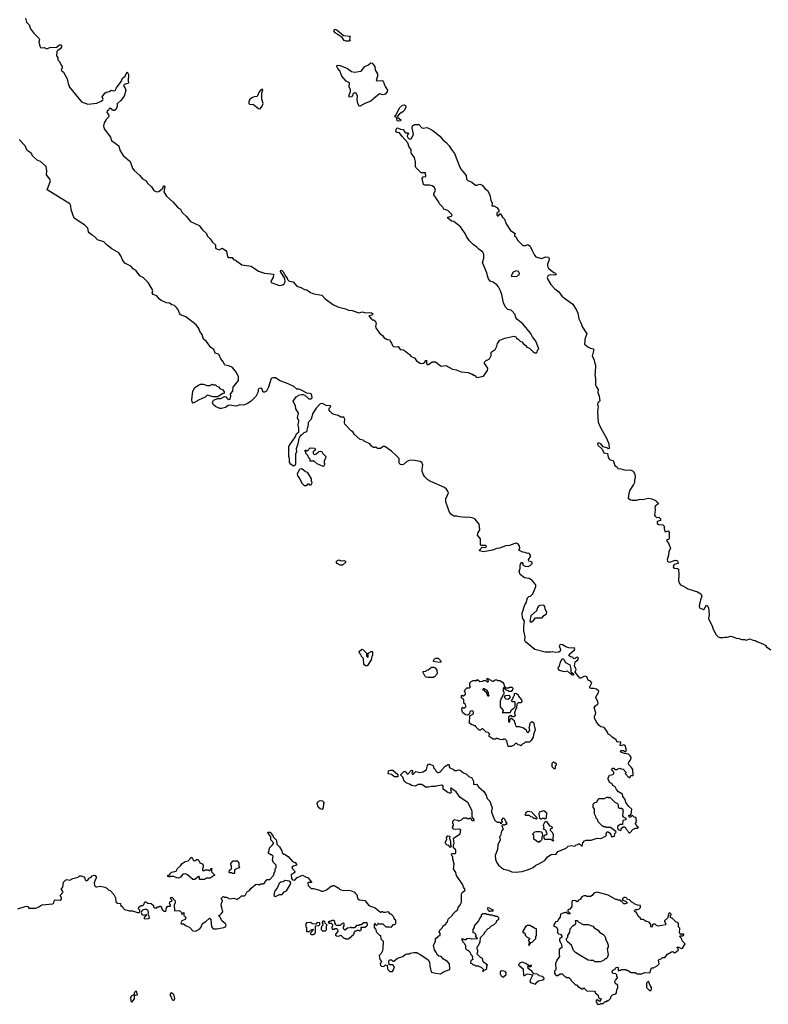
# Model space of a CAD drawing. Extents: x 1862350 to 2057294, y 212041 to 437318.
# Tile 179 of 256: x 1953868 to 1963950, y 319460 to 332713. Entities that reach past the tile are written whole.
import ezdxf

# ---------------------------------------------------------------- set-up
doc = ezdxf.new("R2010")
doc.units = 0

msp = doc.modelspace()

# ---------------------------------------------------------------- linework, layer by layer
at = {"layer": '0CON10XD'}
for points in [[(1953947, 332733), (1953958, 332678), (1953996, 332646), (1954012, 332592), (1954054, 332535), (1954124, 332464), (1954133, 332445), (1954127, 332415), (1954141, 332355), (1954150, 332340), (1954163, 332333), (1954197, 332337), (1954235, 332320), (1954272, 332338), (1954365, 332343), (1954405, 332374), (1954425, 332373), (1954433, 332365), (1954430, 332345), (1954415, 332319), (1954381, 332299), (1954370, 332285), (1954362, 332225), (1954380, 332205), (1954382, 332172), (1954405, 332150), (1954425, 332100), (1954440, 332085), (1954440, 332065), (1954427, 332035), (1954457, 332007), (1954507, 331917), (1954520, 331855), (1954541, 331805), (1954699, 331609), (1954787, 331577), (1954905, 331589), (1954965, 331615), (1954989, 331635), (1954992, 331645), (1954979, 331675), (1955014, 331726), (1955035, 331737), (1955078, 331745), (1955102, 331765), (1955135, 331755), (1955155, 331759), (1955173, 331797), (1955237, 331883), (1955254, 331925), (1955290, 331955), (1955315, 332010), (1955335, 331975), (1955328, 331888), (1955333, 331865), (1955323, 331855), (1955275, 331839), (1955266, 331825), (1955285, 331801), (1955296, 331766), (1955274, 331685), (1955231, 331625), (1955180, 331580), (1955182, 331545), (1955164, 331505), (1955145, 331492), (1955125, 331490), (1955085, 331521), (1955075, 331515), (1955065, 331496), (1955047, 331485), (1955043, 331463), (1955064, 331435), (1955067, 331415), (1955060, 331395), (1955035, 331370), (1955007, 331323), (1954996, 331285), (1955005, 331243), (1955092, 331132), (1955106, 331085), (1955205, 331015), (1955218, 330955), (1955261, 330885), (1955354, 330805), (1955388, 330715), (1955410, 330685), (1955488, 330618), (1955521, 330571), (1955571, 330545), (1955591, 330511), (1955643, 330463), (1955675, 330415), (1955715, 330398), (1955740, 330400), (1955794, 330446), (1955805, 330478), (1955816, 330475), (1955821, 330465), (1955809, 330395), (1955845, 330337), (1955935, 330255), (1955995, 330188), (1956032, 330162), (1956055, 330120), (1956115, 330063), (1956167, 329995), (1956285, 329942), (1956329, 329885), (1956382, 329835), (1956392, 329805), (1956435, 329765), (1956465, 329718), (1956505, 329685), (1956503, 329645), (1956510, 329635), (1956555, 329617), (1956595, 329639), (1956646, 329606), (1956653, 329595), (1956665, 329525), (1956674, 329514), (1956731, 329511), (1956746, 329485), (1956776, 329476), (1956862, 329412), (1956985, 329396), (1957085, 329330), (1957165, 329303), (1957285, 329290), (1957283, 329245), (1957249, 329195), (1957257, 329177), (1957365, 329136), (1957414, 329146), (1957432, 329158), (1957442, 329185), (1957438, 329228), (1957380, 329325), (1957385, 329340), (1957398, 329338), (1957415, 329320), (1957452, 329255), (1957472, 329235), (1957474, 329214), (1957495, 329194), (1957550, 329185), (1957600, 329125), (1957655, 329107), (1957703, 329083), (1957735, 329076), (1957785, 329043), (1957830, 329025), (1957935, 329006), (1957981, 328955), (1958095, 328876), (1958165, 328842), (1958255, 328821), (1958295, 328804), (1958345, 328801), (1958435, 328769), (1958485, 328782), (1958525, 328766), (1958584, 328774), (1958608, 328768), (1958622, 328755), (1958620, 328745), (1958610, 328735), (1958572, 328725), (1958605, 328680), (1958615, 328673), (1958635, 328672), (1958655, 328660), (1958667, 328625), (1958666, 328604), (1958658, 328585), (1958663, 328565), (1958713, 328493), (1958755, 328464), (1958774, 328434), (1958815, 328410), (1958853, 328403), (1958858, 328385), (1958877, 328357), (1958889, 328329), (1958904, 328314), (1958925, 328308), (1958964, 328314), (1958993, 328273), (1959035, 328271), (1959052, 328262), (1959116, 328206), (1959138, 328178), (1959185, 328163), (1959210, 328120), (1959260, 328090), (1959285, 328085), (1959305, 328089), (1959326, 328105), (1959335, 328128), (1959345, 328132), (1959348, 328085), (1959355, 328072), (1959375, 328074), (1959425, 328108), (1959466, 328106), (1959486, 328096), (1959535, 328053), (1959545, 328050), (1959609, 328059), (1959695, 328008), (1959745, 327999), (1959815, 327974), (1959906, 327966), (1959955, 327940), (1959965, 327940), (1959975, 327930), (1959995, 327930), (1960010, 327915), (1960015, 327900), (1960025, 327898), (1960115, 327916), (1960169, 327991), (1960173, 328023), (1960130, 328085), (1960130, 328105), (1960155, 328130), (1960165, 328130), (1960195, 328150), (1960218, 328195), (1960218, 328232), (1960231, 328249), (1960272, 328275), (1960295, 328320), (1960303, 328355), (1960335, 328400), (1960403, 328427), (1960523, 328453), (1960550, 328445), (1960560, 328425), (1960580, 328415), (1960612, 328382), (1960636, 328376), (1960650, 328355), (1960685, 328330), (1960700, 328305), (1960735, 328292), (1960780, 328245), (1960805, 328230), (1960825, 328230), (1960835, 328240), (1960840, 328265), (1960858, 328285), (1960819, 328385), (1960774, 328444), (1960746, 328496), (1960645, 328618), (1960563, 328683), (1960552, 328705), (1960543, 328745), (1960498, 328795), (1960485, 328805), (1960444, 328814), (1960411, 328845), (1960384, 328904), (1960362, 329015), (1960345, 329064), (1960318, 329118), (1960296, 329145), (1960245, 329179), (1960206, 329195), (1960182, 329225), (1960166, 329265), (1960161, 329305), (1960103, 329445), (1960121, 329505), (1960119, 329555), (1960107, 329585), (1960050, 329625), (1960025, 329653), (1959975, 329689), (1959926, 329735), (1959885, 329797), (1959868, 329835), (1959806, 329926), (1959717, 329997), (1959683, 330003), (1959630, 330045), (1959633, 330057), (1959685, 330068), (1959692, 330085), (1959635, 330144), (1959581, 330161), (1959565, 330192), (1959520, 330235), (1959507, 330265), (1959444, 330355), (1959444, 330375), (1959466, 330414), (1959453, 330455), (1959425, 330476), (1959386, 330484), (1959325, 330484), (1959307, 330495), (1959287, 330575), (1959302, 330598), (1959336, 330604), (1959335, 330650), (1959274, 330654), (1959202, 330725), (1959198, 330735), (1959200, 330805), (1959193, 330813), (1959187, 330857), (1959142, 330915), (1959138, 330965), (1959115, 330998), (1959096, 331056), (1959020, 331140), (1958985, 331190), (1958945, 331193), (1958935, 331202), (1958937, 331235), (1958945, 331252), (1958955, 331257), (1958995, 331238), (1959032, 331235), (1959055, 331198), (1959065, 331190), (1959095, 331190), (1959110, 331175), (1959092, 331168), (1959086, 331145), (1959098, 331118), (1959126, 331104), (1959143, 331115), (1959173, 331173), (1959152, 331255), (1959158, 331285), (1959185, 331303), (1959245, 331304), (1959285, 331256), (1959305, 331252), (1959345, 331261), (1959365, 331259), (1959432, 331222), (1959527, 331147), (1959573, 331093), (1959612, 331062), (1959654, 331014), (1959682, 330965), (1959723, 330913), (1959796, 330726), (1959814, 330695), (1959883, 330615), (1959885, 330565), (1959905, 330549), (1959955, 330526), (1960007, 330487), (1960026, 330484), (1960065, 330499), (1960095, 330488), (1960137, 330437), (1960166, 330415), (1960201, 330355), (1960214, 330285), (1960229, 330245), (1960228, 330208), (1960255, 330208), (1960294, 330185), (1960321, 330151), (1960322, 330128), (1960295, 330112), (1960293, 330085), (1960305, 330074), (1960315, 330074), (1960335, 330101), (1960345, 330099), (1960371, 330055), (1960395, 330029), (1960421, 329965), (1960476, 329876), (1960542, 329835), (1960530, 329815), (1960534, 329804), (1960556, 329786), (1960570, 329745), (1960644, 329674), (1960678, 329672), (1960713, 329687), (1960745, 329666), (1960764, 329614), (1960803, 329543), (1960821, 329521), (1960895, 329499), (1960955, 329522), (1960988, 329515), (1960997, 329495), (1960996, 329466), (1960976, 329424), (1960974, 329395), (1960990, 329370), (1961026, 329336), (1961061, 329311), (1961085, 329302), (1961092, 329285), (1961075, 329274), (1961015, 329281), (1960985, 329268), (1960972, 329245), (1960979, 329215), (1961019, 329149), (1961075, 329091), (1961129, 329049), (1961175, 328988), (1961316, 328886), (1961366, 328805), (1961385, 328762), (1961399, 328685), (1961424, 328634)], [(1958305, 332422), (1958265, 332425), (1958239, 332435), (1958212, 332472), (1958118, 332535), (1958104, 332555), (1958104, 332576), (1958115, 332584), (1958145, 332574), (1958231, 332501), (1958313, 332493), (1958318, 332485), (1958311, 332455), (1958317, 332435), (1958305, 332422)], [(1958445, 331543), (1958421, 331585), (1958414, 331636), (1958417, 331685), (1958400, 331725), (1958375, 331730), (1958355, 331710), (1958352, 331695), (1958336, 331674), (1958315, 331669), (1958304, 331675), (1958302, 331685), (1958322, 331745), (1958321, 331775), (1958307, 331807), (1958310, 331865), (1958267, 331887), (1958208, 331955), (1958180, 332025), (1958152, 332055), (1958138, 332085), (1958140, 332095), (1958165, 332101), (1958185, 332098), (1958282, 332055), (1958336, 332016), (1958375, 332008), (1958465, 332021), (1958515, 332083), (1958565, 332104), (1958595, 332132), (1958615, 332128), (1958650, 332085), (1958657, 332035), (1958688, 331985), (1958688, 331955), (1958670, 331895), (1958685, 331890), (1958753, 331893), (1958765, 331888), (1958792, 331815), (1958823, 331765), (1958818, 331742), (1958791, 331709), (1958765, 331700), (1958715, 331716), (1958635, 331650), (1958595, 331617), (1958517, 331585), (1958445, 331543)], [(1957105, 331512), (1957135, 331551), (1957147, 331583), (1957128, 331645), (1957130, 331725), (1957141, 331771), (1957135, 331780), (1957115, 331769), (1957095, 331744), (1957065, 331680), (1957025, 331677), (1956995, 331660), (1956965, 331634), (1956954, 331604), (1956955, 331585), (1956965, 331577), (1957015, 331570), (1957085, 331518), (1957105, 331512)], [(1958975, 331346), (1958953, 331353), (1958946, 331386), (1958918, 331415), (1958936, 331434), (1958984, 331526), (1959025, 331563), (1959049, 331569), (1959065, 331560), (1959067, 331535), (1959049, 331495), (1959029, 331471), (1958983, 331447), (1958958, 331415), (1958959, 331395), (1958999, 331365), (1958995, 331354), (1958975, 331346)], [(1962070, 322005), (1962092, 322008), (1962102, 322018), (1962110, 322085), (1962071, 322121), (1962032, 322175), (1962022, 322215), (1961992, 322255), (1961985, 322288), (1961932, 322322), (1961905, 322350), (1961888, 322388), (1961857, 322407), (1961845, 322428), (1961810, 322445), (1961810, 322455), (1961792, 322485), (1961792, 322505), (1961810, 322545), (1961855, 322552), (1961868, 322565), (1961870, 322585), (1961840, 322615), (1961855, 322640), (1961868, 322638), (1961885, 322620), (1961915, 322620), (1961925, 322630), (1961955, 322640), (1961968, 322628), (1961997, 322627), (1962030, 322585), (1962030, 322575), (1962020, 322565), (1962073, 322513), (1962090, 322515), (1962090, 322525), (1962102, 322538), (1962125, 322540), (1962130, 322545), (1962125, 322620), (1962109, 322649), (1962077, 322677), (1962068, 322695), (1962072, 322718), (1962099, 322755), (1962101, 322785), (1962090, 322805), (1962065, 322825), (1962015, 322834), (1961964, 322854), (1961958, 322865), (1961964, 322876), (1961998, 322875), (1962025, 322860), (1962042, 322875), (1962022, 322945), (1962005, 322952), (1961965, 322941), (1961956, 322945), (1961962, 322985), (1961955, 322994), (1961925, 322989), (1961915, 322994), (1961896, 323025), (1961845, 323055), (1961815, 323086), (1961794, 323094), (1961783, 323123), (1961745, 323183), (1961725, 323192), (1961695, 323193), (1961672, 323212), (1961638, 323258), (1961609, 323315), (1961608, 323335), (1961624, 323365), (1961626, 323385), (1961606, 323455), (1961621, 323479), (1961656, 323505), (1961660, 323515), (1961655, 323536), (1961626, 323585), (1961626, 323596), (1961664, 323655), (1961666, 323675), (1961635, 323702), (1961605, 323709), (1961565, 323709), (1961547, 323717), (1961545, 323735), (1961573, 323785), (1961555, 323809), (1961524, 323824), (1961505, 323870), (1961475, 323877), (1961425, 323850), (1961412, 323852), (1961396, 323866), (1961351, 323931), (1961361, 323965), (1961339, 324015), (1961350, 324070), (1961385, 324098), (1961395, 324125), (1961375, 324133), (1961335, 324111), (1961315, 324132), (1961285, 324138), (1961264, 324155), (1961271, 324175), (1961338, 324232), (1961346, 324246), (1961335, 324258), (1961295, 324252), (1961265, 324260), (1961225, 324272), (1961178, 324298), (1961155, 324303), (1961136, 324295), (1961132, 324285), (1961151, 324235), (1961147, 324215), (1961129, 324201), (1961085, 324197), (1961045, 324206), (1961015, 324200), (1960945, 324200), (1960806, 324236), (1960679, 324339), (1960673, 324355), (1960676, 324405), (1960657, 324487), (1960656, 324544), (1960668, 324615), (1960641, 324661), (1960637, 324725), (1960670, 324835), (1960687, 324865), (1960708, 324932), (1960725, 324950), (1960746, 324954), (1960777, 324985), (1960820, 325085), (1960820, 325105), (1960772, 325162), (1960750, 325180), (1960731, 325191), (1960665, 325201), (1960606, 325246), (1960596, 325284), (1960606, 325325), (1960607, 325373), (1960615, 325392), (1960625, 325406), (1960635, 325406), (1960644, 325395), (1960643, 325375), (1960649, 325369), (1960675, 325358), (1960715, 325353), (1960742, 325365), (1960768, 325392), (1960768, 325405), (1960763, 325415), (1960727, 325425), (1960722, 325442), (1960753, 325495), (1960736, 325525), (1960725, 325532), (1960705, 325528), (1960675, 325540), (1960645, 325544), (1960592, 325575), (1960602, 325605), (1960600, 325625), (1960585, 325648), (1960557, 325665), (1960535, 325663), (1960465, 325636), (1960415, 325629), (1960330, 325600), (1960295, 325594), (1960235, 325571), (1960115, 325551), (1960062, 325562), (1960060, 325575), (1960095, 325612), (1960145, 325610), (1960154, 325625), (1960144, 325636), (1960085, 325637), (1960076, 325646), (1960073, 325725), (1960033, 325775), (1960039, 325801), (1960064, 325845), (1960056, 325925), (1960000, 325990), (1959975, 326004), (1959915, 326016), (1959873, 326013), (1959792, 326022), (1959755, 326032), (1959715, 326031), (1959676, 326056), (1959652, 326092), (1959605, 326225), (1959607, 326265), (1959643, 326345), (1959636, 326365), (1959616, 326395), (1959587, 326415), (1959405, 326495), (1959365, 326518), (1959325, 326558), (1959305, 326585), (1959290, 326630), (1959287, 326665), (1959299, 326719), (1959283, 326753), (1959261, 326765), (1959185, 326782), (1959125, 326786), (1959082, 326765), (1959035, 326728), (1959012, 326722), (1958995, 326728), (1958980, 326745), (1958978, 326805), (1958935, 326851), (1958876, 326905), (1958787, 326967), (1958763, 326967), (1958725, 326940), (1958685, 326941), (1958665, 326966), (1958656, 326954), (1958635, 326956), (1958605, 326975), (1958582, 327002), (1958509, 327039), (1958492, 327055), (1958452, 327062), (1958379, 327129), (1958355, 327164), (1958331, 327181), (1958247, 327267), (1958242, 327285), (1958248, 327335), (1958235, 327361), (1958195, 327362), (1958155, 327386), (1958105, 327397), (1958075, 327412), (1958049, 327439), (1958037, 327457), (1958035, 327475), (1958040, 327490), (1958057, 327505), (1958055, 327516), (1957995, 327518), (1957945, 327549), (1957915, 327542), (1957862, 327485), (1957818, 327415), (1957792, 327338), (1957755, 327290), (1957752, 327268), (1957750, 327235), (1957743, 327227), (1957730, 327165), (1957695, 327150), (1957665, 327120), (1957655, 327120), (1957640, 327105), (1957628, 327075), (1957616, 327004), (1957592, 326938), (1957594, 326895), (1957584, 326865), (1957581, 326815), (1957583, 326735), (1957577, 326715), (1957555, 326702), (1957545, 326708), (1957524, 326724), (1957503, 326755), (1957502, 326805), (1957493, 326835), (1957493, 326967), (1957513, 327005), (1957578, 327092), (1957595, 327138), (1957628, 327165), (1957627, 327215), (1957618, 327255), (1957628, 327315), (1957610, 327355), (1957621, 327415), (1957586, 327475), (1957582, 327515), (1957558, 327555), (1957553, 327577), (1957592, 327638), (1957605, 327640), (1957622, 327658), (1957662, 327668), (1957685, 327668), (1957709, 327659), (1957762, 327612), (1957795, 327609), (1957806, 327624), (1957803, 327655), (1957795, 327675), (1957775, 327683), (1957735, 327686), (1957665, 327727), (1957628, 327738), (1957602, 327742), (1957562, 327775), (1957485, 327813), (1957375, 327850), (1957315, 327893), (1957278, 327892), (1957256, 327884), (1957218, 327765), (1957190, 327715), (1957165, 327700), (1957145, 327700), (1957128, 327748), (1957115, 327753), (1957092, 327748), (1957081, 327735), (1957080, 327705), (1957049, 327641), (1956985, 327578), (1956935, 327547), (1956885, 327524), (1956835, 327529), (1956785, 327509), (1956695, 327526), (1956675, 327520), (1956642, 327495), (1956585, 327481), (1956565, 327482), (1956505, 327506), (1956475, 327532), (1956466, 327565), (1956480, 327590), (1956535, 327613), (1956575, 327614), (1956625, 327643), (1956645, 327638), (1956669, 327609), (1956685, 327601), (1956701, 327605), (1956712, 327645), (1956706, 327675), (1956739, 327711), (1956742, 327768), (1956814, 327855), (1956814, 327905), (1956787, 327965), (1956735, 328032), (1956685, 328056), (1956635, 328064), (1956625, 328072), (1956612, 328105), (1956579, 328149), (1956555, 328200), (1956545, 328210), (1956502, 328225), (1956482, 328272), (1956442, 328302), (1956385, 328382), (1956342, 328412), (1956324, 328474), (1956295, 328515), (1956280, 328555), (1956246, 328605), (1956105, 328714), (1956035, 328741), (1956023, 328755), (1955997, 328815), (1955974, 328844), (1955955, 328866), (1955915, 328876), (1955885, 328896), (1955845, 328902), (1955773, 328933), (1955745, 328956), (1955715, 328995), (1955665, 329016), (1955654, 329035), (1955659, 329065), (1955654, 329085), (1955599, 329175), (1955568, 329208), (1955537, 329237), (1955485, 329264), (1955437, 329335), (1955395, 329360), (1955365, 329394), (1955285, 329438), (1955251, 329481), (1955231, 329535), (1955203, 329575), (1955110, 329630), (1955045, 329678), (1955002, 329722), (1954915, 329749), (1954880, 329790), (1954847, 329807), (1954805, 329843), (1954796, 329856), (1954785, 329908), (1954745, 329946), (1954600, 330040), (1954561, 330155), (1954558, 330208), (1954545, 330235), (1954240, 330425), (1954283, 330545), (1954275, 330565), (1954228, 330625), (1954232, 330678), (1954225, 330735), (1954148, 330805), (1954104, 330824), (1954045, 330876), (1954021, 330915), (1953971, 330951), (1953940, 331015), (1953859, 331099)], [(1960495, 329258), (1960565, 329262), (1960593, 329277), (1960599, 329295), (1960585, 329323), (1960555, 329333), (1960515, 329315), (1960487, 329265), (1960495, 329258)], [(1961424, 328634), (1961447, 328575), (1961507, 328485), (1961478, 328415), (1961481, 328385), (1961476, 328345), (1961519, 328309), (1961555, 328292), (1961590, 328285), (1961599, 328275), (1961580, 328185), (1961606, 328135), (1961608, 328105), (1961624, 328064), (1961620, 327965), (1961612, 327935), (1961622, 327885), (1961623, 327795), (1961630, 327775), (1961657, 327737), (1961653, 327695), (1961670, 327645), (1961680, 327585), (1961676, 327574), (1961654, 327556), (1961649, 327535), (1961660, 327505), (1961651, 327435), (1961659, 327295), (1961689, 327225), (1961771, 327081), (1961800, 327005), (1961805, 326940), (1961795, 326938), (1961780, 326950), (1961758, 326955), (1961725, 326966), (1961694, 327005), (1961674, 327015), (1961653, 327015), (1961649, 327005), (1961654, 326985), (1961714, 326934), (1961735, 326882), (1961784, 326874), (1961793, 326825), (1961810, 326795), (1961825, 326787), (1961862, 326782), (1961883, 326713), (1961915, 326688), (1961925, 326670), (1961965, 326667), (1962025, 326651), (1962075, 326654), (1962105, 326649), (1962128, 326638), (1962153, 326595), (1962158, 326555), (1962147, 326515), (1962147, 326485), (1962133, 326455), (1962085, 326382), (1962070, 326335), (1962064, 326275), (1962095, 326250), (1962115, 326244), (1962175, 326248), (1962225, 326261), (1962255, 326254), (1962335, 326274), (1962375, 326266), (1962435, 326240), (1962440, 326225), (1962455, 326220), (1962470, 326195), (1962430, 326170), (1962423, 326155), (1962427, 326115), (1962418, 326045), (1962425, 326030), (1962445, 326012), (1962477, 326017), (1962500, 325995), (1962498, 325972), (1962455, 325960), (1962455, 325930), (1962475, 325918), (1962530, 325915), (1962547, 325897), (1962547, 325865), (1962558, 325825), (1962565, 325820), (1962595, 325831), (1962607, 325827), (1962614, 325814), (1962613, 325725), (1962605, 325717), (1962585, 325713), (1962580, 325705), (1962609, 325659), (1962631, 325595), (1962608, 325555), (1962606, 325505), (1962586, 325445), (1962592, 325425), (1962605, 325415), (1962625, 325412), (1962695, 325437), (1962715, 325436), (1962725, 325428), (1962738, 325395), (1962682, 325378), (1962671, 325365), (1962668, 325345), (1962685, 325329), (1962725, 325326), (1962739, 325315), (1962744, 325246), (1962742, 325162), (1962755, 325122), (1962768, 325108), (1962825, 325081), (1962865, 325052), (1962995, 325012), (1963043, 324983), (1963056, 324955), (1963035, 324905), (1963021, 324845), (1963018, 324815), (1963025, 324795), (1963075, 324773), (1963089, 324781), (1963115, 324832), (1963132, 324825), (1963143, 324793), (1963152, 324705), (1963145, 324650), (1963196, 324555), (1963202, 324525), (1963230, 324465), (1963248, 324435), (1963275, 324408), (1963295, 324398), (1963343, 324397), (1963365, 324403), (1963395, 324400), (1963444, 324416), (1963465, 324412), (1963515, 324388), (1963555, 324383), (1963592, 324372), (1963631, 324371), (1963655, 324363), (1963695, 324379), (1963745, 324360), (1963775, 324357), (1963795, 324342), (1963875, 324313), (1963908, 324295), (1963925, 324272), (1963985, 324232)], [(1956205, 327552), (1956190, 327570), (1956187, 327597), (1956200, 327715), (1956229, 327761), (1956274, 327796), (1956301, 327809), (1956339, 327809), (1956395, 327789), (1956429, 327791), (1956465, 327808), (1956475, 327800), (1956505, 327800), (1956525, 327780), (1956545, 327772), (1956565, 327750), (1956605, 327730), (1956623, 327705), (1956622, 327688), (1956595, 327678), (1956535, 327638), (1956475, 327636), (1956395, 327661), (1956365, 327632), (1956283, 327597), (1956205, 327552)], [(1957955, 326700), (1957873, 326733), (1957835, 326770), (1957825, 326770), (1957815, 326780), (1957805, 326770), (1957782, 326772), (1957778, 326798), (1957762, 326812), (1957750, 326845), (1957720, 326875), (1957720, 326895), (1957710, 326905), (1957712, 326918), (1957725, 326920), (1957735, 326910), (1957745, 326910), (1957778, 326952), (1957845, 326948), (1957850, 326925), (1957820, 326895), (1957820, 326875), (1957835, 326862), (1957857, 326863), (1957892, 326898), (1957913, 326907), (1957935, 326900), (1957940, 326885), (1957990, 326835), (1957988, 326805), (1957970, 326775), (1957970, 326745), (1957977, 326733), (1957970, 326715), (1957955, 326700)], [(1957725, 326440), (1957705, 326440), (1957670, 326475), (1957670, 326485), (1957660, 326495), (1957638, 326545), (1957613, 326575), (1957608, 326602), (1957635, 326660), (1957645, 326668), (1957665, 326670), (1957685, 326660), (1957715, 326630), (1957740, 326625), (1957792, 326535), (1957792, 326505), (1957802, 326485), (1957800, 326465), (1957785, 326450), (1957775, 326450), (1957765, 326460), (1957745, 326460), (1957725, 326440)], [(1958185, 325371), (1958144, 325394), (1958133, 325405), (1958135, 325426), (1958165, 325442), (1958195, 325431), (1958235, 325433), (1958255, 325426), (1958258, 325405), (1958215, 325373), (1958185, 325371)], [(1960755, 324602), (1960785, 324620), (1960815, 324663), (1960905, 324660), (1960925, 324693), (1960964, 324715), (1960966, 324735), (1960943, 324783), (1960942, 324815), (1960925, 324834), (1960872, 324828), (1960855, 324818), (1960840, 324795), (1960826, 324755), (1960750, 324690), (1960738, 324615), (1960755, 324602)], [(1958535, 324012), (1958502, 324032), (1958500, 324115), (1958472, 324142), (1958468, 324158), (1958452, 324172), (1958450, 324185), (1958440, 324195), (1958442, 324208), (1958475, 324240), (1958488, 324238), (1958538, 324188), (1958540, 324145), (1958555, 324130), (1958560, 324135), (1958560, 324185), (1958603, 324207), (1958615, 324210), (1958620, 324205), (1958620, 324155), (1958610, 324145), (1958600, 324095), (1958550, 324020), (1958535, 324012)], [(1959535, 324062), (1959458, 324068), (1959440, 324075), (1959440, 324085), (1959455, 324110), (1959475, 324118), (1959505, 324118), (1959535, 324090), (1959540, 324075), (1959535, 324062)], [(1961325, 323890), (1961312, 323892), (1961298, 323908), (1961285, 323910), (1961245, 323942), (1961205, 323933), (1961185, 323938), (1961140, 323955), (1961125, 323970), (1961120, 323995), (1961132, 324008), (1961155, 324080), (1961175, 324110), (1961185, 324110), (1961195, 324100), (1961220, 324060), (1961275, 324030), (1961290, 323975), (1961290, 323935), (1961325, 323910), (1961325, 323890)], [(1959365, 323858), (1959340, 323865), (1959325, 323880), (1959308, 323918), (1959300, 323925), (1959302, 323938), (1959338, 323942), (1959352, 323958), (1959368, 323962), (1959415, 324000), (1959445, 324000), (1959465, 323990), (1959486, 323956), (1959492, 323908), (1959455, 323870), (1959445, 323870), (1959435, 323860), (1959365, 323858)], [(1960445, 322930), (1960430, 323005), (1960405, 323030), (1960385, 323030), (1960375, 323020), (1960333, 323023), (1960305, 323040), (1960285, 323040), (1960275, 323030), (1960245, 323030), (1960190, 323065), (1960190, 323085), (1960198, 323098), (1960177, 323117), (1960150, 323125), (1960105, 323170), (1960092, 323168), (1960075, 323150), (1960055, 323152), (1960010, 323195), (1960008, 323208), (1959985, 323210), (1959978, 323218), (1959955, 323222), (1959924, 323244), (1959930, 323345), (1959978, 323372), (1959980, 323395), (1959965, 323410), (1959942, 323408), (1959930, 323395), (1959928, 323372), (1959905, 323350), (1959870, 323355), (1959838, 323385), (1959828, 323405), (1959822, 323448), (1959835, 323460), (1959842, 323452), (1959865, 323450), (1959877, 323463), (1959878, 323475), (1959870, 323495), (1959850, 323515), (1959848, 323558), (1959820, 323585), (1959820, 323615), (1959825, 323620), (1959835, 323610), (1959845, 323610), (1959870, 323635), (1959870, 323655), (1959860, 323665), (1959862, 323688), (1959878, 323702), (1959885, 323720), (1959925, 323720), (1959938, 323732), (1959930, 323745), (1959932, 323785), (1959947, 323803), (1959975, 323818), (1960025, 323820), (1960035, 323830), (1960065, 323807), (1960102, 323808), (1960115, 323820), (1960145, 323820), (1960162, 323802), (1960175, 323800), (1960180, 323815), (1960160, 323835), (1960165, 323850), (1960235, 323810), (1960245, 323810), (1960273, 323827), (1960295, 323828), (1960305, 323820), (1960335, 323818), (1960370, 323795), (1960388, 323775), (1960392, 323742), (1960412, 323722), (1960455, 323720), (1960465, 323728), (1960495, 323730), (1960508, 323715), (1960507, 323693), (1960485, 323670), (1960455, 323670), (1960445, 323680), (1960412, 323692), (1960408, 323708), (1960395, 323710), (1960385, 323720), (1960380, 323715), (1960380, 323675), (1960390, 323665), (1960390, 323635), (1960370, 323615), (1960370, 323605), (1960350, 323575), (1960350, 323555), (1960340, 323545), (1960340, 323465), (1960380, 323415), (1960380, 323405), (1960370, 323395), (1960372, 323382), (1960385, 323390), (1960475, 323390), (1960495, 323430), (1960518, 323442), (1960530, 323455), (1960540, 323465), (1960540, 323525), (1960535, 323530), (1960505, 323530), (1960490, 323555), (1960508, 323572), (1960520, 323605), (1960530, 323615), (1960530, 323645), (1960545, 323650), (1960560, 323645), (1960580, 323625), (1960587, 323607), (1960625, 323560), (1960630, 323535), (1960615, 323520), (1960582, 323518), (1960562, 323498), (1960560, 323445), (1960550, 323435), (1960532, 323385), (1960540, 323345), (1960525, 323330), (1960505, 323330), (1960485, 323350), (1960475, 323340), (1960462, 323338), (1960450, 323325), (1960452, 323262), (1960468, 323262), (1960472, 323298), (1960485, 323310), (1960498, 323308), (1960528, 323278), (1960530, 323255), (1960540, 323245), (1960540, 323225), (1960555, 323200), (1960595, 323200), (1960652, 323182), (1960690, 323155), (1960692, 323132), (1960702, 323122), (1960715, 323120), (1960740, 323145), (1960730, 323195), (1960737, 323203), (1960742, 323245), (1960765, 323268), (1960788, 323255), (1960810, 323155), (1960788, 323092), (1960782, 323055), (1960755, 323010), (1960735, 322990), (1960675, 322990), (1960658, 322972), (1960642, 322968), (1960615, 322940), (1960605, 322950), (1960583, 322953), (1960565, 322970), (1960545, 322970), (1960517, 322943), (1960485, 322932), (1960445, 322930)], [(1960185, 323610), (1960190, 323615), (1960180, 323625), (1960180, 323655), (1960170, 323665), (1960168, 323678), (1960115, 323710), (1960100, 323695), (1960118, 323688), (1960132, 323672), (1960148, 323668), (1960150, 323655), (1960160, 323645), (1960162, 323622), (1960175, 323610), (1960185, 323610)], [(1960445, 323562), (1960418, 323568), (1960400, 323585), (1960400, 323605), (1960412, 323618), (1960455, 323620), (1960468, 323608), (1960468, 323582), (1960445, 323562)], [(1961075, 322630), (1961065, 322630), (1961040, 322655), (1961038, 322705), (1961055, 322722), (1961077, 322717), (1961092, 322702), (1961092, 322678), (1961080, 322665), (1961080, 322635), (1961075, 322630)], [(1957565, 321229), (1957526, 321205), (1957529, 321155), (1957544, 321134), (1957575, 321131), (1957605, 321166), (1957675, 321198), (1957725, 321170), (1957747, 321167), (1957800, 321105), (1957800, 321100), (1957755, 321100), (1957748, 321085), (1957755, 321060), (1957795, 321020), (1957825, 321020), (1957905, 320998), (1957934, 320984), (1957956, 320984), (1958001, 320999), (1958065, 321050), (1958075, 321050), (1958085, 321060), (1958105, 321060), (1958155, 321030), (1958165, 321030), (1958175, 321010), (1958193, 321003), (1958235, 320992), (1958295, 320998), (1958335, 320988), (1958375, 320968), (1958384, 320954), (1958415, 320930), (1958412, 320905), (1958421, 320881), (1958445, 320867), (1958515, 320858), (1958568, 320788), (1958657, 320757), (1958725, 320700), (1958735, 320700), (1958745, 320710), (1958755, 320710), (1958765, 320700), (1958795, 320700), (1958825, 320710), (1958855, 320680), (1958865, 320680), (1958900, 320645), (1958912, 320612), (1958930, 320595), (1958928, 320542), (1958915, 320530), (1958892, 320528), (1958868, 320492), (1958855, 320500), (1958805, 320500), (1958765, 320540), (1958705, 320540), (1958695, 320550), (1958688, 320532), (1958675, 320520), (1958662, 320532), (1958655, 320550), (1958640, 320535), (1958640, 320495), (1958662, 320472), (1958670, 320455), (1958670, 320435), (1958715, 320390), (1958728, 320388), (1958733, 320343), (1958762, 320312), (1958760, 320215), (1958752, 320182), (1958738, 320142), (1958710, 320115), (1958720, 320065), (1958740, 320035), (1958723, 320007), (1958728, 319988), (1958740, 319975), (1958765, 319968), (1958778, 319972), (1958795, 319990), (1958818, 319988), (1958820, 319935), (1958853, 319903), (1958888, 319902), (1958900, 319915), (1958918, 319965), (1958895, 319990), (1958842, 319992), (1958840, 320045), (1958855, 320060), (1958877, 320057), (1958892, 320042), (1958905, 320040), (1958955, 320080), (1959027, 320103), (1959058, 320132), (1959085, 320140), (1959115, 320140), (1959125, 320150), (1959175, 320158), (1959215, 320158), (1959233, 320143), (1959257, 320137), (1959369, 320059), (1959387, 320027), (1959390, 319975), (1959402, 319935), (1959403, 319913), (1959413, 319893), (1959468, 319878), (1959535, 319872), (1959575, 319898), (1959648, 319922), (1959660, 319935), (1959657, 320007), (1959630, 320035), (1959575, 320068), (1959545, 320102), (1959515, 320108), (1959490, 320125), (1959480, 320155), (1959453, 320193), (1959442, 320255), (1959470, 320305), (1959470, 320345), (1959485, 320360), (1959495, 320360), (1959515, 320380), (1959530, 320385), (1959530, 320415), (1959518, 320435), (1959525, 320460), (1959560, 320495), (1959565, 320510), (1959610, 320545), (1959610, 320555), (1959628, 320572), (1959640, 320605), (1959698, 320662), (1959700, 320675), (1959745, 320720), (1959755, 320720), (1959770, 320735), (1959772, 320765), (1959800, 320795), (1959803, 320807), (1959820, 320835), (1959818, 320945), (1959827, 320963), (1959865, 320992), (1959867, 321005), (1959846, 321036), (1959836, 321066), (1959750, 321195), (1959742, 321232), (1959712, 321285), (1959718, 321345), (1959700, 321415), (1959700, 321445), (1959688, 321458), (1959682, 321485), (1959695, 321492), (1959732, 321488), (1959742, 321498), (1959741, 321535), (1959735, 321547), (1959710, 321565), (1959712, 321605), (1959720, 321625), (1959712, 321695), (1959800, 321755), (1959808, 321805), (1959785, 321818), (1959735, 321811), (1959705, 321818), (1959698, 321845), (1959710, 321865), (1959710, 321885), (1959700, 321895), (1959700, 321925), (1959725, 321948), (1959765, 321940), (1959775, 321930), (1959785, 321930), (1959817, 321943), (1959845, 321970), (1959885, 321970), (1959895, 321960), (1959925, 321960), (1959935, 321970), (1959948, 321958), (1959950, 321945), (1959975, 321930), (1959988, 321935), (1959988, 321945), (1959960, 321985), (1959962, 322055), (1959958, 322075), (1959902, 322175), (1959798, 322245), (1959745, 322322), (1959701, 322351), (1959685, 322370), (1959675, 322370), (1959668, 322362), (1959680, 322315), (1959675, 322300), (1959655, 322300), (1959635, 322310), (1959572, 322355), (1959572, 322395), (1959555, 322408), (1959495, 322402), (1959465, 322391), (1959414, 322394), (1959375, 322384), (1959334, 322384), (1959285, 322420), (1959233, 322417), (1959195, 322398), (1959143, 322403), (1959125, 322420), (1959072, 322442), (1959052, 322462), (1959040, 322475), (1959028, 322518), (1959000, 322545), (1959000, 322555), (1959035, 322590), (1959055, 322598), (1959078, 322578), (1959082, 322562), (1959095, 322560), (1959145, 322610), (1959160, 322605), (1959160, 322585), (1959150, 322575), (1959155, 322560), (1959165, 322560), (1959205, 322592), (1959255, 322578), (1959302, 322588), (1959345, 322620), (1959358, 322675), (1959375, 322692), (1959392, 322692), (1959430, 322675), (1959440, 322665), (1959443, 322643), (1959468, 322618), (1959470, 322605), (1959482, 322592), (1959495, 322580), (1959515, 322580), (1959538, 322592), (1959542, 322608), (1959602, 322668), (1959618, 322672), (1959635, 322690), (1959645, 322690), (1959650, 322685), (1959650, 322655), (1959663, 322643), (1959707, 322627), (1959728, 322608), (1959755, 322608), (1959775, 322618), (1959802, 322612), (1959844, 322574), (1959885, 322558), (1959916, 322526), (1959955, 322508), (1959978, 322465), (1959980, 322425), (1959985, 322420), (1960020, 322425), (1960046, 322386), (1960117, 322325), (1960150, 322275), (1960165, 322230), (1960200, 322195), (1960214, 322154), (1960233, 322105), (1960220, 322065), (1960220, 322045), (1960264, 321944), (1960285, 321922), (1960305, 321912), (1960335, 321910), (1960345, 321900), (1960355, 321900), (1960370, 321915), (1960360, 321925), (1960360, 321945), (1960385, 321970), (1960398, 321958), (1960420, 321905), (1960430, 321895), (1960418, 321882), (1960405, 321880), (1960395, 321870), (1960385, 321870), (1960375, 321880), (1960360, 321865), (1960380, 321815), (1960358, 321792), (1960342, 321728), (1960330, 321715), (1960338, 321675), (1960308, 321605), (1960302, 321545), (1960271, 321465), (1960274, 321414), (1960288, 321375), (1960315, 321332), (1960385, 321277), (1960445, 321267), (1960494, 321244), (1960545, 321237), (1960633, 321247), (1960720, 321275), (1960785, 321303), (1960820, 321335), (1960861, 321349), (1960940, 321395), (1960978, 321445), (1961025, 321478), (1961095, 321482), (1961115, 321518), (1961195, 321548), (1961230, 321565), (1961253, 321587), (1961295, 321598), (1961345, 321590), (1961362, 321608), (1961385, 321610), (1961395, 321620), (1961408, 321618), (1961432, 321592), (1961445, 321590), (1961450, 321635), (1961475, 321660), (1961495, 321670), (1961565, 321668), (1961645, 321698), (1961695, 321692), (1961715, 321700), (1961728, 321712), (1961755, 321720), (1961770, 321735), (1961768, 321755), (1961775, 321780), (1961795, 321780), (1961809, 321769), (1961827, 321747), (1961835, 321720), (1961865, 321718), (1961878, 321725), (1961883, 321757), (1961900, 321775), (1961898, 321788), (1961825, 321838), (1961765, 321840), (1961755, 321850), (1961735, 321850), (1961725, 321860), (1961715, 321860), (1961660, 321915), (1961648, 321948), (1961630, 321965), (1961627, 321987), (1961610, 322025), (1961610, 322085), (1961590, 322115), (1961590, 322155), (1961612, 322178), (1961638, 322182), (1961650, 322195), (1961650, 322205), (1961672, 322228), (1961745, 322230), (1961775, 322250), (1961795, 322250), (1961805, 322240), (1961815, 322250), (1961882, 322182), (1961920, 322165), (1961930, 322145), (1961930, 322115), (1961942, 322102), (1961975, 322098), (1961990, 322085), (1961990, 322065), (1962000, 322055), (1961990, 322045), (1961988, 321998), (1961994, 321984), (1962030, 321965), (1962030, 321945), (1961990, 321935), (1961988, 321882), (1961955, 321880), (1961920, 321855), (1961920, 321835), (1961930, 321815), (1961955, 321800), (1961968, 321802), (1961970, 321825), (1961995, 321850), (1962015, 321850), (1962028, 321838), (1962032, 321822), (1962055, 321800), (1962062, 321782), (1962075, 321770), (1962085, 321770), (1962132, 321818), (1962145, 321820), (1962155, 321830), (1962185, 321830), (1962200, 321845), (1962182, 321852), (1962180, 321865), (1962160, 321885), (1962160, 321895), (1962170, 321905), (1962170, 321925), (1962180, 321935), (1962170, 321945), (1962170, 321975), (1962145, 321980), (1962127, 321997), (1962115, 322000), (1962095, 321980), (1962075, 321980), (1962070, 322005)], [(1958955, 322520), (1958915, 322522), (1958875, 322552), (1958832, 322562), (1958833, 322597), (1958845, 322608), (1958867, 322613), (1958895, 322610), (1958960, 322555), (1958960, 322525), (1958955, 322520)], [(1957935, 322082), (1957915, 322090), (1957890, 322115), (1957873, 322165), (1957882, 322185), (1957915, 322202), (1957947, 322197), (1957970, 322175), (1957960, 322165), (1957957, 322103), (1957935, 322082)], [(1960825, 321950), (1960815, 321960), (1960792, 321962), (1960775, 321980), (1960752, 321982), (1960735, 322000), (1960682, 322002), (1960680, 322025), (1960690, 322035), (1960690, 322045), (1960715, 322060), (1960765, 322050), (1960772, 322032), (1960838, 321968), (1960825, 321950)], [(1960945, 321950), (1960935, 321960), (1960905, 321960), (1960895, 321950), (1960885, 321950), (1960872, 321962), (1960870, 322005), (1960858, 322025), (1960875, 322050), (1960925, 322068), (1960965, 322040), (1960960, 321965), (1960945, 321950)], [(1961055, 321660), (1961042, 321662), (1961025, 321680), (1960945, 321680), (1960930, 321695), (1960932, 321728), (1960945, 321740), (1960958, 321742), (1960970, 321755), (1960955, 321800), (1960945, 321810), (1960932, 321812), (1960920, 321825), (1960930, 321835), (1960922, 321865), (1960928, 321885), (1960945, 321920), (1960965, 321920), (1961002, 321862), (1961025, 321860), (1961040, 321845), (1961038, 321832), (1961025, 321820), (1961012, 321818), (1961010, 321805), (1961035, 321780), (1961052, 321752), (1961050, 321675), (1961060, 321665), (1961055, 321660)], [(1953845, 320746), (1953955, 320780), (1953976, 320776), (1953992, 320755), (1954002, 320752), (1954085, 320755), (1954125, 320770), (1954165, 320799), (1954316, 320814), (1954330, 320825), (1954332, 320855), (1954345, 320868), (1954415, 320862), (1954430, 320875), (1954432, 320892), (1954412, 320925), (1954448, 320965), (1954447, 320977), (1954430, 321005), (1954430, 321025), (1954450, 321035), (1954458, 321102), (1954485, 321130), (1954505, 321138), (1954545, 321130), (1954585, 321152), (1954655, 321170), (1954675, 321190), (1954695, 321190), (1954730, 321175), (1954747, 321157), (1954750, 321135), (1954765, 321120), (1954785, 321130), (1954804, 321156), (1954829, 321171), (1954845, 321188), (1954875, 321198), (1954900, 321185), (1954900, 321155), (1954890, 321145), (1954872, 321095), (1954875, 321060), (1954893, 321043), (1954905, 321040), (1954955, 321048), (1955017, 321037), (1955040, 321025), (1955070, 320995), (1955085, 320990), (1955135, 320940), (1955160, 320895), (1955165, 320840), (1955185, 320820), (1955228, 320818), (1955232, 320782), (1955245, 320780), (1955258, 320768), (1955260, 320755), (1955278, 320735), (1955345, 320718), (1955389, 320719), (1955455, 320694), (1955475, 320697), (1955488, 320705), (1955488, 320725), (1955470, 320745), (1955472, 320768), (1955505, 320790), (1955525, 320790), (1955540, 320805), (1955552, 320838), (1955565, 320840), (1955595, 320820), (1955638, 320818), (1955668, 320788), (1955672, 320772), (1955685, 320760), (1955715, 320760), (1955725, 320770), (1955745, 320770), (1955755, 320780), (1955765, 320780), (1955780, 320765), (1955782, 320742), (1955812, 320712), (1955835, 320710), (1955845, 320760), (1955865, 320780), (1955895, 320780), (1955900, 320785), (1955898, 320798), (1955880, 320815), (1955890, 320825), (1955892, 320838), (1955920, 320855), (1955918, 320868), (1955900, 320885), (1955902, 320898), (1955915, 320900), (1955962, 320852), (1955962, 320825), (1955948, 320795), (1955955, 320720), (1956022, 320722), (1956048, 320698), (1956055, 320670), (1956062, 320688), (1956078, 320698), (1956080, 320655), (1956107, 320627), (1956095, 320600), (1956053, 320585), (1956040, 320555), (1956042, 320545), (1956075, 320543), (1956110, 320515), (1956155, 320498), (1956199, 320449), (1956236, 320444), (1956295, 320477), (1956309, 320495), (1956331, 320549), (1956375, 320573), (1956425, 320618), (1956435, 320612), (1956442, 320595), (1956453, 320503), (1956475, 320477), (1956524, 320476), (1956616, 320494), (1956638, 320505), (1956650, 320525), (1956640, 320545), (1956592, 320585), (1956570, 320635), (1956555, 320640), (1956550, 320655), (1956565, 320660), (1956583, 320677), (1956602, 320705), (1956592, 320765), (1956580, 320795), (1956590, 320835), (1956600, 320845), (1956600, 320855), (1956580, 320885), (1956602, 320908), (1956615, 320910), (1956625, 320900), (1956655, 320900), (1956695, 320880), (1956755, 320888), (1956795, 320872), (1956815, 320890), (1956825, 320890), (1956855, 320920), (1956895, 320920), (1956910, 320935), (1956925, 320970), (1956935, 320980), (1956965, 320990), (1956982, 321018), (1957045, 321072), (1957065, 321078), (1957095, 321070), (1957115, 321080), (1957145, 321080), (1957170, 321095), (1957170, 321105), (1957202, 321138), (1957235, 321140), (1957288, 321192), (1957293, 321227), (1957310, 321255), (1957310, 321285), (1957320, 321295), (1957320, 321335), (1957280, 321375), (1957272, 321405), (1957280, 321455), (1957265, 321470), (1957245, 321470), (1957220, 321495), (1957220, 321515), (1957230, 321525), (1957233, 321567), (1957273, 321605), (1957288, 321625), (1957288, 321635), (1957250, 321675), (1957250, 321715), (1957213, 321763), (1957212, 321778), (1957240, 321775), (1957280, 321725), (1957280, 321715), (1957320, 321675), (1957328, 321655), (1957330, 321615), (1957365, 321580), (1957397, 321527), (1957405, 321500), (1957425, 321480), (1957435, 321480), (1957485, 321450), (1957542, 321382), (1957578, 321368), (1957598, 321348), (1957598, 321332), (1957555, 321320), (1957534, 321306), (1957541, 321285), (1957570, 321255), (1957572, 321245), (1957565, 321229)], [(1959665, 321570), (1959650, 321585), (1959648, 321598), (1959625, 321600), (1959602, 321625), (1959602, 321645), (1959622, 321678), (1959618, 321705), (1959635, 321727), (1959660, 321725), (1959657, 321695), (1959670, 321655), (1959670, 321605), (1959680, 321595), (1959665, 321570)], [(1960855, 321640), (1960790, 321685), (1960790, 321735), (1960780, 321745), (1960780, 321755), (1960805, 321780), (1960825, 321788), (1960875, 321788), (1960892, 321782), (1960900, 321775), (1960903, 321753), (1960910, 321745), (1960910, 321725), (1960900, 321715), (1960900, 321685), (1960890, 321665), (1960878, 321652), (1960865, 321650), (1960855, 321640)], [(1956225, 321138), (1956198, 321138), (1956130, 321205), (1956095, 321217), (1956065, 321212), (1956035, 321170), (1956005, 321160), (1955983, 321163), (1955945, 321182), (1955895, 321180), (1955885, 321170), (1955875, 321180), (1955865, 321180), (1955862, 321195), (1955865, 321200), (1955888, 321202), (1955890, 321215), (1955913, 321237), (1955975, 321250), (1955995, 321290), (1956035, 321322), (1956058, 321355), (1956098, 321382), (1956135, 321392), (1956160, 321415), (1956162, 321428), (1956185, 321440), (1956210, 321395), (1956227, 321393), (1956255, 321410), (1956265, 321410), (1956280, 321395), (1956294, 321364), (1956325, 321350), (1956340, 321335), (1956340, 321305), (1956330, 321285), (1956332, 321262), (1956357, 321263), (1956365, 321270), (1956405, 321270), (1956415, 321260), (1956425, 321260), (1956438, 321272), (1956442, 321288), (1956458, 321288), (1956450, 321275), (1956450, 321245), (1956490, 321205), (1956490, 321195), (1956472, 321188), (1956455, 321170), (1956445, 321170), (1956435, 321160), (1956385, 321160), (1956355, 321140), (1956295, 321140), (1956290, 321145), (1956290, 321175), (1956275, 321180), (1956225, 321138)], [(1956755, 321220), (1956735, 321220), (1956725, 321230), (1956695, 321230), (1956690, 321235), (1956692, 321268), (1956708, 321272), (1956720, 321285), (1956720, 321325), (1956710, 321335), (1956710, 321355), (1956745, 321390), (1956795, 321390), (1956820, 321365), (1956820, 321325), (1956830, 321295), (1956795, 321288), (1956762, 321268), (1956760, 321225), (1956755, 321220)], [(1957315, 320913), (1957365, 320936), (1957405, 320940), (1957430, 320975), (1957462, 320988), (1957514, 321075), (1957519, 321095), (1957510, 321110), (1957498, 321118), (1957445, 321128), (1957415, 321110), (1957385, 321104), (1957362, 321088), (1957337, 321023), (1957308, 320992), (1957300, 320975), (1957292, 320925), (1957304, 320914), (1957315, 320913)], [(1961685, 319460), (1961695, 319470), (1961725, 319470), (1961755, 319500), (1961775, 319500), (1961785, 319510), (1961798, 319512), (1961825, 319540), (1961835, 319570), (1961851, 319589), (1961897, 319603), (1961907, 319613), (1961910, 319655), (1961922, 319685), (1961922, 319715), (1961888, 319745), (1961883, 319765), (1961890, 319785), (1961920, 319815), (1961920, 319825), (1961910, 319835), (1961908, 319858), (1961898, 319868), (1961854, 319874), (1961847, 319895), (1961855, 319920), (1961888, 319932), (1961890, 319945), (1961900, 319955), (1961915, 319960), (1961930, 319955), (1961930, 319915), (1961935, 319910), (1961945, 319920), (1961965, 319920), (1961975, 319930), (1962025, 319930), (1962035, 319920), (1962055, 319920), (1962105, 319890), (1962155, 319890), (1962173, 319873), (1962185, 319870), (1962245, 319868), (1962285, 319890), (1962355, 319882), (1962375, 319950), (1962405, 319952), (1962455, 319979), (1962478, 320005), (1962470, 320055), (1962480, 320065), (1962508, 320072), (1962525, 320090), (1962558, 320092), (1962594, 320136), (1962645, 320168), (1962665, 320170), (1962685, 320152), (1962710, 320165), (1962740, 320195), (1962738, 320208), (1962720, 320225), (1962725, 320230), (1962745, 320230), (1962775, 320212), (1962793, 320217), (1962830, 320275), (1962790, 320315), (1962780, 320345), (1962762, 320362), (1962760, 320375), (1962765, 320380), (1962795, 320380), (1962810, 320395), (1962810, 320405), (1962795, 320410), (1962785, 320400), (1962775, 320400), (1962760, 320415), (1962752, 320432), (1962760, 320475), (1962757, 320487), (1962740, 320505), (1962742, 320545), (1962738, 320555), (1962705, 320570), (1962655, 320620), (1962645, 320620), (1962632, 320632), (1962630, 320655), (1962640, 320665), (1962640, 320675), (1962628, 320688), (1962615, 320690), (1962600, 320665), (1962598, 320622), (1962550, 320585), (1962550, 320575), (1962570, 320545), (1962565, 320530), (1962465, 320510), (1962445, 320520), (1962425, 320540), (1962405, 320540), (1962390, 320535), (1962390, 320515), (1962375, 320500), (1962370, 320505), (1962370, 320535), (1962346, 320566), (1962303, 320573), (1962265, 320600), (1962235, 320600), (1962228, 320618), (1962202, 320642), (1962175, 320690), (1962150, 320715), (1962152, 320728), (1962165, 320740), (1962175, 320730), (1962205, 320740), (1962230, 320765), (1962228, 320788), (1962193, 320793), (1962143, 320813), (1962125, 320830), (1962110, 320835), (1962080, 320865), (1962055, 320870), (1962045, 320890), (1962025, 320898), (1962002, 320898), (1961980, 320875), (1961992, 320862), (1962025, 320850), (1962048, 320822), (1962025, 320812), (1962005, 320812), (1961985, 320830), (1961978, 320848), (1961965, 320850), (1961955, 320860), (1961925, 320860), (1961915, 320870), (1961895, 320870), (1961795, 320928), (1961645, 320968), (1961600, 320955), (1961576, 320924), (1961557, 320913), (1961505, 320910), (1961495, 320918), (1961465, 320918), (1961440, 320905), (1961415, 320870), (1961395, 320860), (1961375, 320840), (1961352, 320852), (1961315, 320858), (1961303, 320835), (1961303, 320777), (1961297, 320763), (1961278, 320742), (1961262, 320738), (1961250, 320725), (1961252, 320712), (1961278, 320688), (1961280, 320680), (1961255, 320680), (1961225, 320700), (1961215, 320690), (1961195, 320690), (1961152, 320675), (1961148, 320635), (1961123, 320607), (1961117, 320583), (1961107, 320573), (1961085, 320570), (1961080, 320555), (1961060, 320535), (1961062, 320512), (1961098, 320498), (1961100, 320485), (1961110, 320475), (1961112, 320422), (1961125, 320410), (1961150, 320405), (1961170, 320375), (1961168, 320362), (1961140, 320335), (1961140, 320315), (1961148, 320302), (1961167, 320265), (1961170, 320225), (1961133, 320197), (1961132, 320125), (1961140, 320105), (1961100, 320055), (1961100, 320045), (1961082, 320015), (1961090, 319925), (1961070, 319905), (1961070, 319875), (1961095, 319850), (1961115, 319850), (1961145, 319870), (1961175, 319870), (1961215, 319830), (1961225, 319830), (1961235, 319820), (1961265, 319820), (1961290, 319795), (1961290, 319785), (1961302, 319772), (1961355, 319720), (1961365, 319720), (1961395, 319690), (1961405, 319690), (1961435, 319670), (1961455, 319670), (1961465, 319680), (1961505, 319640), (1961608, 319638), (1961620, 319625), (1961620, 319615), (1961660, 319585), (1961662, 319552), (1961675, 319540), (1961688, 319538), (1961700, 319525), (1961675, 319500), (1961645, 319520), (1961630, 319515), (1961630, 319495), (1961640, 319485), (1961642, 319472), (1961655, 319460), (1961685, 319460)], [(1955545, 320610), (1955605, 320613), (1955615, 320620), (1955614, 320645), (1955600, 320675), (1955601, 320705), (1955594, 320724), (1955565, 320740), (1955522, 320728), (1955511, 320719), (1955503, 320697), (1955515, 320671), (1955535, 320659), (1955565, 320671), (1955578, 320665), (1955545, 320628), (1955545, 320610)], [(1960205, 320712), (1960215, 320720), (1960245, 320720), (1960248, 320728), (1960235, 320730), (1960185, 320760), (1960164, 320756), (1960178, 320728), (1960193, 320713), (1960205, 320712)], [(1960115, 319900), (1960120, 319920), (1960138, 319922), (1960158, 319942), (1960160, 319975), (1960170, 319985), (1960112, 320032), (1960100, 320075), (1960075, 320090), (1960032, 320132), (1960030, 320155), (1960037, 320163), (1960040, 320185), (1960030, 320205), (1960030, 320235), (1960048, 320252), (1960060, 320285), (1960070, 320295), (1960072, 320358), (1960130, 320415), (1960130, 320425), (1960175, 320480), (1960190, 320485), (1960220, 320515), (1960260, 320535), (1960290, 320565), (1960292, 320588), (1960320, 320605), (1960320, 320625), (1960305, 320640), (1960275, 320640), (1960265, 320650), (1960245, 320650), (1960235, 320660), (1960195, 320660), (1960185, 320670), (1960155, 320670), (1960145, 320680), (1960105, 320677), (1960085, 320660), (1960082, 320645), (1960072, 320635), (1960048, 320582), (1959990, 320515), (1959990, 320495), (1959970, 320465), (1959970, 320425), (1959995, 320420), (1960005, 320410), (1960010, 320385), (1960000, 320375), (1960028, 320348), (1960028, 320342), (1959957, 320337), (1959925, 320348), (1959885, 320340), (1959875, 320330), (1959845, 320330), (1959835, 320340), (1959820, 320335), (1959835, 320300), (1959853, 320283), (1959872, 320252), (1959872, 320212), (1959895, 320190), (1959905, 320190), (1959918, 320178), (1959930, 320165), (1959942, 320132), (1959970, 320105), (1959960, 320095), (1959970, 320065), (1959942, 320048), (1959940, 320015), (1959955, 320010), (1959975, 319990), (1959995, 319990), (1960005, 319980), (1960045, 319980), (1960055, 319970), (1960085, 319960), (1960120, 319925), (1960100, 319905), (1960115, 319900)], [(1957825, 320400), (1957835, 320410), (1957845, 320410), (1957850, 320425), (1957852, 320518), (1957898, 320522), (1957910, 320535), (1957908, 320558), (1957875, 320560), (1957855, 320540), (1957813, 320543), (1957785, 320560), (1957732, 320558), (1957720, 320545), (1957720, 320505), (1957730, 320495), (1957732, 320442), (1957765, 320440), (1957775, 320450), (1957788, 320452), (1957802, 320468), (1957815, 320470), (1957820, 320465), (1957818, 320452), (1957780, 320415), (1957795, 320400), (1957825, 320400)], [(1957955, 320440), (1957965, 320450), (1957985, 320450), (1957998, 320462), (1958000, 320515), (1958008, 320525), (1957982, 320552), (1957978, 320568), (1957965, 320580), (1957952, 320578), (1957940, 320565), (1957940, 320555), (1957950, 320545), (1957950, 320525), (1957932, 320508), (1957928, 320485), (1957930, 320465), (1957955, 320440)], [(1958295, 320340), (1958370, 320405), (1958378, 320432), (1958392, 320448), (1958405, 320450), (1958415, 320460), (1958435, 320460), (1958445, 320450), (1958455, 320450), (1958470, 320465), (1958470, 320475), (1958460, 320485), (1958472, 320498), (1958515, 320500), (1958538, 320512), (1958550, 320525), (1958548, 320558), (1958503, 320557), (1958465, 320530), (1958445, 320530), (1958435, 320520), (1958405, 320520), (1958375, 320490), (1958335, 320490), (1958325, 320500), (1958315, 320490), (1958283, 320487), (1958245, 320460), (1958232, 320472), (1958228, 320485), (1958228, 320502), (1958240, 320515), (1958240, 320545), (1958235, 320550), (1958212, 320548), (1958185, 320520), (1958135, 320520), (1958122, 320532), (1958120, 320545), (1958110, 320555), (1958110, 320575), (1958095, 320590), (1958075, 320590), (1958065, 320580), (1958045, 320580), (1958035, 320570), (1958022, 320568), (1958032, 320552), (1958065, 320550), (1958080, 320535), (1958080, 320515), (1958070, 320495), (1958075, 320470), (1958105, 320470), (1958115, 320480), (1958135, 320480), (1958147, 320467), (1958152, 320438), (1958120, 320405), (1958122, 320392), (1958135, 320380), (1958165, 320378), (1958195, 320390), (1958235, 320350), (1958245, 320350), (1958255, 320340), (1958295, 320340)], [(1960725, 320252), (1960755, 320290), (1960770, 320295), (1960820, 320345), (1960820, 320375), (1960828, 320382), (1960830, 320405), (1960828, 320478), (1960805, 320480), (1960785, 320500), (1960775, 320500), (1960745, 320520), (1960705, 320520), (1960695, 320510), (1960685, 320510), (1960640, 320435), (1960652, 320422), (1960665, 320420), (1960678, 320408), (1960670, 320395), (1960702, 320362), (1960740, 320345), (1960720, 320325), (1960720, 320315), (1960730, 320305), (1960730, 320285), (1960720, 320265), (1960725, 320252)], [(1961615, 320030), (1961595, 320050), (1961555, 320048), (1961525, 320053), (1961404, 320124), (1961355, 320158), (1961328, 320185), (1961298, 320255), (1961240, 320305), (1961230, 320325), (1961230, 320345), (1961250, 320365), (1961250, 320385), (1961277, 320433), (1961283, 320477), (1961320, 320520), (1961360, 320545), (1961360, 320575), (1961352, 320588), (1961375, 320590), (1961400, 320565), (1961455, 320532), (1961525, 320532), (1961585, 320510), (1961605, 320490), (1961657, 320457), (1961675, 320432), (1961720, 320405), (1961747, 320377), (1961757, 320357), (1961758, 320335), (1961782, 320295), (1961792, 320255), (1961792, 320228), (1961782, 320205), (1961792, 320128), (1961778, 320085), (1961765, 320070), (1961755, 320070), (1961732, 320048), (1961685, 320032), (1961615, 320030)], [(1960815, 319732), (1960831, 319759), (1960853, 319777), (1960915, 319788), (1960930, 319805), (1960927, 319815), (1960905, 319833), (1960865, 319842), (1960840, 319865), (1960792, 319872), (1960765, 319908), (1960714, 319944), (1960712, 319968), (1960755, 319970), (1960760, 319975), (1960758, 319988), (1960725, 319980), (1960715, 319990), (1960705, 319990), (1960685, 320010), (1960635, 320028), (1960605, 320016), (1960587, 319995), (1960588, 319985), (1960647, 319937), (1960655, 319850), (1960665, 319850), (1960705, 319872), (1960778, 319858), (1960741, 319785), (1960739, 319765), (1960748, 319755), (1960815, 319732)], [(1960385, 319830), (1960418, 319862), (1960420, 319885), (1960405, 319900), (1960387, 319907), (1960355, 319910), (1960340, 319895), (1960340, 319865), (1960350, 319855), (1960352, 319842), (1960365, 319830), (1960385, 319830)], [(1962355, 319642), (1962375, 319660), (1962378, 319685), (1962358, 319715), (1962335, 319770), (1962310, 319745), (1962308, 319688), (1962355, 319642)], [(1955385, 319490), (1955375, 319490), (1955368, 319498), (1955365, 319550), (1955375, 319572), (1955408, 319592), (1955420, 319625), (1955435, 319640), (1955448, 319582), (1955425, 319580), (1955412, 319568), (1955412, 319535), (1955388, 319505), (1955385, 319490)], [(1955945, 319512), (1955933, 319513), (1955920, 319525), (1955910, 319565), (1955900, 319575), (1955900, 319605), (1955913, 319617), (1955935, 319600), (1955948, 319565), (1955952, 319535), (1955945, 319512)]]:
    msp.add_lwpolyline(points, dxfattribs=at)

doc.saveas('drawing.dxf')
